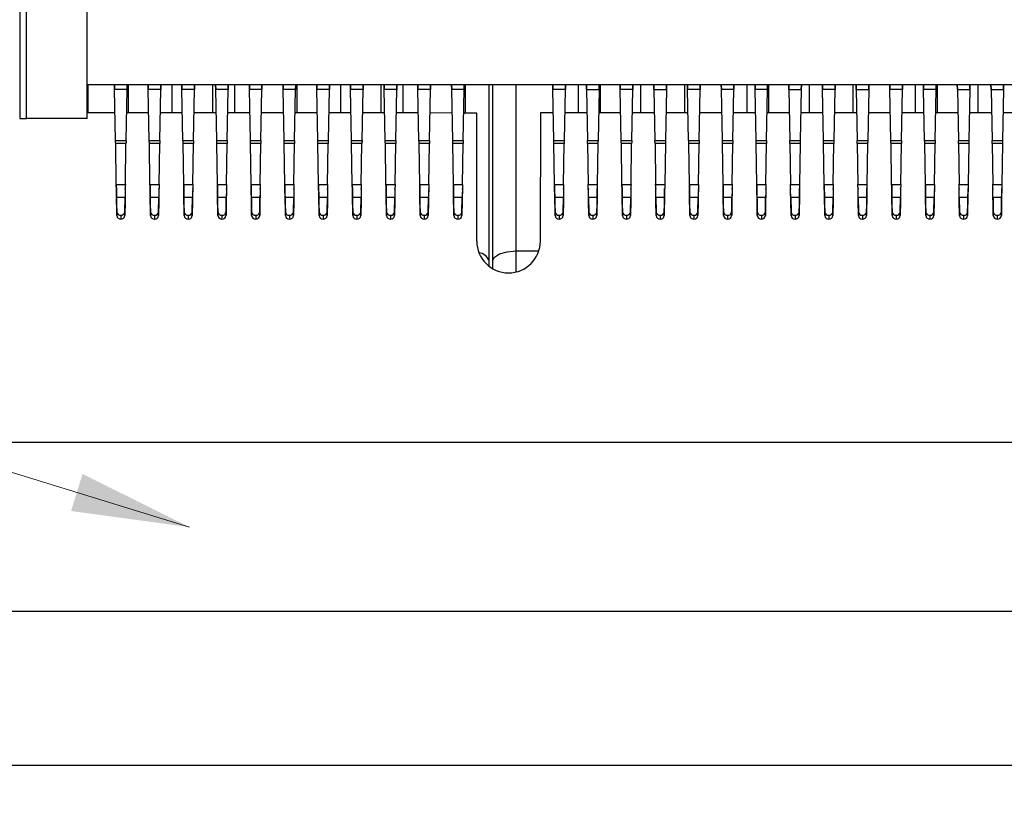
# Model space of a CAD drawing. Header units: millimetres. Extents: x 14 to 338, y 9 to 236.
# Tile 4 of 24: x 63 to 92, y 99 to 123. Entities that reach past the tile are written whole.
import ezdxf

# ---------------------------------------------------------------- set-up
doc = ezdxf.new("R2010")
doc.units = ezdxf.units.MM
doc.layers.add('DIM1', color=5, linetype='Continuous', lineweight=9)
doc.layers.add('PAD', color=86, linetype='Continuous', lineweight=0)
doc.styles.add('ROMANS', font='romans.shx', dxfattribs={"height": 3.5})
doc.styles.get("Standard").update_dxf_attribs({"font": 'arial.ttf'})
doc.dimstyles.new('ISO-25', dxfattribs={"dimtxt": 2.5, "dimasz": 3.5, "dimexe": 1.25, "dimexo": 0.625, "dimtad": 1, "dimtxsty": 'Standard', "dimcen": -2.5, "dimadec": 0, "dimazin": 0, "dimtfac": 1, "dimtmove": 0, "dimatfit": 3, "dimfxl": 1, "dimarcsym": 0})
doc.dimstyles.get("Standard").update_dxf_attribs({"dimtxt": 0.18, "dimasz": 0.18, "dimexe": 0.18, "dimexo": 0.0625, "dimgap": 0.09, "dimtad": 0, "dimtih": 1, "dimtoh": 1, "dimdec": 4, "dimzin": 0, "dimdsep": 46, "dimtxsty": 'Standard', "dimcen": 0.09, "dimadec": 0, "dimazin": 0, "dimtfac": 1, "dimtdec": 4, "dimtofl": 0, "dimtmove": 0, "dimatfit": 3, "dimfxl": 1, "dimtolj": 1, "dimtzin": 0, "dimarcsym": 0})

# ---------------------------------------------------------------- blocks, each defined once
blk = doc.blocks.new('*D23')
at = {"layer": 'Defpoints', "color": 0}
for p in [(53.531, 114.969), (161.531, 114.969), (161.531, 100.396)]:
    blk.add_point(p, dxfattribs=at)
at = {"layer": 'PAD', "color": 0, "lineweight": -2}
for p, q in [((53.531, 114.344), (53.531, 99.146)), ((161.531, 114.344), (161.531, 99.146)), ((57.031, 100.396), (158.031, 100.396))]:
    blk.add_line(p, q, dxfattribs=at)
at = {"layer": 'PAD', "color": 0}
for points in [[(57.031, 100.98), (57.031, 99.813), (53.531, 100.396)], [(158.031, 99.813), (158.031, 100.98), (161.531, 100.396)]]:
    blk.add_solid(points, dxfattribs=at)
at = {"layer": 'PAD', "color": 0, "insert": (107.531, 102.298), "char_height": 2.5, "attachment_point": 5}
blk.add_mtext('108', dxfattribs=at)

msp = doc.modelspace()

# ---------------------------------------------------------------- linework, layer by layer
at = {"color": 7, "linetype": 'Continuous', "lineweight": 25}
for p, q in [((63.155, 127.239), (63.155, 119.589)), ((63.355, 119.589), (63.355, 127.039)), ((65.155, 119.589), (65.155, 127.039)), ((150.155, 120.589), (65.155, 120.589)), ((65.967, 120.589), (65.969, 120.45)), ((65.969, 120.45), (65.967, 120.589)), ((66.341, 120.45), (65.969, 120.45)), ((65.999, 118.931), (65.969, 120.45)), ((66.311, 118.931), (66.341, 120.45)), ((66.341, 120.45), (66.342, 120.589)), ((66.342, 120.589), (66.341, 120.45)), ((66.967, 120.589), (66.969, 120.45)), ((66.969, 120.45), (66.967, 120.589)), ((67.341, 120.45), (66.969, 120.45)), ((66.999, 118.931), (66.969, 120.45)), ((67.311, 118.931), (67.341, 120.45)), ((67.341, 120.45), (67.342, 120.589)), ((67.342, 120.589), (67.341, 120.45)), ((67.967, 120.589), (67.969, 120.45)), ((67.969, 120.45), (67.967, 120.589)), ((68.341, 120.45), (67.969, 120.45)), ((67.999, 118.931), (67.969, 120.45)), ((68.311, 118.931), (68.341, 120.45)), ((68.341, 120.45), (68.342, 120.589)), ((68.342, 120.589), (68.341, 120.45)), ((68.967, 120.589), (68.969, 120.45)), ((68.969, 120.45), (68.967, 120.589)), ((69.341, 120.45), (68.969, 120.45)), ((68.999, 118.931), (68.969, 120.45)), ((69.311, 118.931), (69.341, 120.45)), ((69.341, 120.45), (69.342, 120.589)), ((69.342, 120.589), (69.341, 120.45)), ((69.532, 119.754), (69.532, 120.589)), ((69.967, 120.589), (69.969, 120.45)), ((69.969, 120.45), (69.967, 120.589)), ((70.341, 120.45), (69.969, 120.45)), ((69.999, 118.931), (69.969, 120.45)), ((70.311, 118.931), (70.341, 120.45)), ((70.341, 120.45), (70.342, 120.589)), ((70.342, 120.589), (70.341, 120.45)), ((70.967, 120.589), (70.969, 120.45)), ((70.969, 120.45), (70.967, 120.589)), ((71.341, 120.45), (70.969, 120.45)), ((70.999, 118.931), (70.969, 120.45)), ((71.311, 118.931), (71.341, 120.45)), ((71.341, 120.45), (71.342, 120.589)), ((71.342, 120.589), (71.341, 120.45)), ((71.967, 120.589), (71.969, 120.45)), ((71.969, 120.45), (71.967, 120.589)), ((72.341, 120.45), (71.969, 120.45)), ((71.999, 118.931), (71.969, 120.45)), ((72.311, 118.931), (72.341, 120.45)), ((72.341, 120.45), (72.342, 120.589)), ((72.342, 120.589), (72.341, 120.45)), ((72.967, 120.589), (72.969, 120.45)), ((72.969, 120.45), (72.967, 120.589)), ((73.341, 120.45), (72.969, 120.45)), ((72.999, 118.931), (72.969, 120.45)), ((73.311, 118.931), (73.341, 120.45)), ((73.341, 120.45), (73.342, 120.589)), ((73.342, 120.589), (73.341, 120.45)), ((73.967, 120.589), (73.969, 120.45)), ((73.969, 120.45), (73.967, 120.589)), ((74.341, 120.45), (73.969, 120.45)), ((73.999, 118.931), (73.969, 120.45)), ((74.311, 118.931), (74.341, 120.45)), ((74.341, 120.45), (74.342, 120.589)), ((74.342, 120.589), (74.341, 120.45)), ((74.532, 119.751), (74.532, 120.589)), ((74.967, 120.589), (74.969, 120.45)), ((74.969, 120.45), (74.967, 120.589)), ((75.341, 120.45), (74.969, 120.45)), ((74.999, 118.931), (74.969, 120.45)), ((75.311, 118.931), (75.341, 120.45)), ((75.341, 120.45), (75.342, 120.589)), ((75.342, 120.589), (75.341, 120.45)), ((75.967, 120.589), (75.969, 120.45)), ((75.969, 120.45), (75.967, 120.589)), ((76.341, 120.45), (75.969, 120.45)), ((75.999, 118.931), (75.969, 120.45)), ((76.311, 118.931), (76.341, 120.45)), ((76.341, 120.45), (76.342, 120.589)), ((76.342, 120.589), (76.341, 120.45)), ((78.967, 120.589), (78.969, 120.45)), ((78.969, 120.45), (78.967, 120.589)), ((79.341, 120.45), (78.969, 120.45)), ((78.999, 118.931), (78.969, 120.45)), ((79.311, 118.931), (79.341, 120.45)), ((79.341, 120.45), (79.342, 120.589)), ((79.342, 120.589), (79.341, 120.45)), ((79.732, 119.757), (79.732, 120.589)), ((79.967, 120.589), (79.969, 120.45)), ((79.969, 120.45), (79.967, 120.589)), ((79.969, 120.45), (80.341, 120.45)), ((79.969, 120.45), (79.999, 118.931)), ((80.341, 120.45), (80.311, 118.931)), ((80.341, 120.45), (80.342, 120.589)), ((80.342, 120.589), (80.341, 120.45)), ((80.967, 120.589), (80.969, 120.45)), ((80.969, 120.45), (80.967, 120.589)), ((81.341, 120.45), (80.969, 120.45)), ((80.999, 118.931), (80.969, 120.45)), ((81.311, 118.931), (81.341, 120.45)), ((81.341, 120.45), (81.342, 120.589)), ((81.342, 120.589), (81.341, 120.45)), ((81.967, 120.589), (81.969, 120.45)), ((81.969, 120.45), (81.967, 120.589)), ((81.969, 120.45), (82.341, 120.45)), ((81.969, 120.45), (81.999, 118.931)), ((82.341, 120.45), (82.311, 118.931)), ((82.341, 120.45), (82.342, 120.589)), ((82.342, 120.589), (82.341, 120.45)), ((82.967, 120.589), (82.969, 120.45)), ((82.969, 120.45), (82.967, 120.589)), ((83.341, 120.45), (82.969, 120.45)), ((82.999, 118.931), (82.969, 120.45)), ((83.311, 118.931), (83.341, 120.45)), ((83.341, 120.45), (83.342, 120.589)), ((83.342, 120.589), (83.341, 120.45)), ((83.967, 120.589), (83.969, 120.45)), ((83.969, 120.45), (83.967, 120.589)), ((84.341, 120.45), (83.969, 120.45)), ((83.999, 118.931), (83.969, 120.45)), ((84.311, 118.931), (84.341, 120.45)), ((84.341, 120.45), (84.342, 120.589)), ((84.342, 120.589), (84.341, 120.45)), ((84.732, 119.758), (84.732, 120.589)), ((84.967, 120.589), (84.969, 120.45)), ((84.969, 120.45), (84.967, 120.589)), ((85.341, 120.45), (84.969, 120.45)), ((84.999, 118.931), (84.969, 120.45)), ((85.311, 118.931), (85.341, 120.45)), ((85.341, 120.45), (85.342, 120.589)), ((85.342, 120.589), (85.341, 120.45)), ((85.967, 120.589), (85.969, 120.45)), ((85.969, 120.45), (85.967, 120.589)), ((85.969, 120.45), (86.341, 120.45)), ((85.969, 120.45), (85.999, 118.931)), ((86.341, 120.45), (86.311, 118.931)), ((86.341, 120.45), (86.342, 120.589)), ((86.342, 120.589), (86.341, 120.45)), ((86.967, 120.589), (86.969, 120.45)), ((86.969, 120.45), (86.967, 120.589)), ((87.341, 120.45), (86.969, 120.45)), ((86.999, 118.931), (86.969, 120.45)), ((87.311, 118.931), (87.341, 120.45)), ((87.341, 120.45), (87.342, 120.589)), ((87.342, 120.589), (87.341, 120.45)), ((87.967, 120.589), (87.969, 120.45)), ((87.969, 120.45), (87.967, 120.589)), ((87.969, 120.45), (88.341, 120.45)), ((87.969, 120.45), (87.999, 118.931)), ((88.341, 120.45), (88.311, 118.931)), ((88.341, 120.45), (88.342, 120.589)), ((88.342, 120.589), (88.341, 120.45)), ((88.967, 120.589), (88.969, 120.45)), ((88.969, 120.45), (88.967, 120.589)), ((89.341, 120.45), (88.969, 120.45)), ((88.999, 118.931), (88.969, 120.45)), ((89.311, 118.931), (89.341, 120.45)), ((89.341, 120.45), (89.342, 120.589)), ((89.342, 120.589), (89.341, 120.45)), ((89.732, 119.758), (89.732, 120.589)), ((89.967, 120.589), (89.969, 120.45)), ((89.969, 120.45), (89.967, 120.589)), ((90.341, 120.45), (89.969, 120.45)), ((89.999, 118.931), (89.969, 120.45)), ((90.311, 118.931), (90.341, 120.45)), ((90.341, 120.45), (90.342, 120.589)), ((90.342, 120.589), (90.341, 120.45)), ((90.967, 120.589), (90.969, 120.45)), ((90.969, 120.45), (90.967, 120.589)), ((90.969, 120.45), (91.341, 120.45)), ((90.969, 120.45), (90.999, 118.931)), ((91.341, 120.45), (91.311, 118.931)), ((91.341, 120.45), (91.342, 120.589)), ((91.342, 120.589), (91.341, 120.45)), ((91.967, 120.589), (91.969, 120.45)), ((91.969, 120.45), (91.967, 120.589)), ((91.969, 120.45), (92.341, 120.45)), ((91.969, 120.45), (91.999, 118.931)), ((92.341, 120.45), (92.311, 118.931)), ((92.341, 120.45), (92.342, 120.589)), ((92.342, 120.589), (92.341, 120.45)), ((65.983, 119.756), (65.155, 119.757)), ((66.983, 119.756), (66.327, 119.756)), ((67.983, 119.755), (67.327, 119.755)), ((68.983, 119.754), (68.327, 119.755)), ((69.983, 119.754), (69.327, 119.754)), ((70.983, 119.753), (70.327, 119.754)), ((71.983, 119.753), (71.327, 119.753)), ((72.983, 119.752), (72.327, 119.752)), ((73.983, 119.751), (73.327, 119.752)), ((74.983, 119.751), (74.327, 119.751)), ((75.983, 119.75), (75.327, 119.751)), ((78.606, 119.757), (78.599, 115.95)), ((78.983, 119.757), (78.606, 119.757)), ((79.983, 119.757), (79.327, 119.757)), ((80.983, 119.757), (80.327, 119.757)), ((81.983, 119.757), (81.327, 119.757)), ((82.983, 119.757), (82.327, 119.757)), ((83.983, 119.758), (83.327, 119.757)), ((84.983, 119.758), (84.327, 119.758)), ((85.983, 119.758), (85.327, 119.758)), ((86.983, 119.758), (86.327, 119.758)), ((87.983, 119.758), (87.327, 119.758)), ((88.983, 119.758), (88.327, 119.758)), ((89.983, 119.758), (89.327, 119.758)), ((90.983, 119.758), (90.327, 119.758)), ((91.983, 119.759), (91.327, 119.759)), ((92.983, 119.759), (92.327, 119.759)), ((63.155, 119.589), (63.355, 119.589)), ((65.155, 119.589), (63.355, 119.589)), ((76.712, 119.75), (76.327, 119.75)), ((76.712, 115.95), (76.712, 119.75)), ((65.999, 118.931), (66.311, 118.931)), ((66.999, 118.931), (67.311, 118.931)), ((67.999, 118.931), (68.311, 118.931)), ((68.999, 118.931), (69.311, 118.931)), ((69.999, 118.931), (70.311, 118.931)), ((70.999, 118.931), (71.311, 118.931)), ((71.999, 118.931), (72.311, 118.931)), ((72.999, 118.931), (73.311, 118.931)), ((73.999, 118.931), (74.311, 118.931)), ((74.999, 118.931), (75.311, 118.931)), ((75.999, 118.931), (76.311, 118.931)), ((78.999, 118.931), (79.311, 118.931)), ((79.999, 118.931), (80.311, 118.931)), ((80.999, 118.931), (81.311, 118.931)), ((81.999, 118.931), (82.311, 118.931)), ((82.999, 118.931), (83.311, 118.931)), ((83.999, 118.931), (84.311, 118.931)), ((84.999, 118.931), (85.311, 118.931)), ((85.999, 118.931), (86.311, 118.931)), ((86.999, 118.931), (87.311, 118.931)), ((87.999, 118.931), (88.311, 118.931)), ((88.999, 118.931), (89.311, 118.931)), ((89.999, 118.931), (90.311, 118.931)), ((90.999, 118.931), (91.311, 118.931)), ((91.999, 118.931), (92.311, 118.931)), ((66.308, 118.846), (66.002, 118.846)), ((66.02, 117.628), (66.002, 118.846)), ((66.289, 117.628), (66.308, 118.846)), ((67.308, 118.846), (67.002, 118.846)), ((67.02, 117.628), (67.002, 118.846)), ((67.289, 117.628), (67.308, 118.846)), ((68.308, 118.846), (68.002, 118.846)), ((68.02, 117.628), (68.002, 118.846)), ((68.289, 117.628), (68.308, 118.846)), ((69.308, 118.846), (69.002, 118.846)), ((69.02, 117.628), (69.002, 118.846)), ((69.289, 117.628), (69.308, 118.846)), ((70.308, 118.846), (70.002, 118.846)), ((70.02, 117.628), (70.002, 118.846)), ((70.289, 117.628), (70.308, 118.846)), ((71.308, 118.846), (71.002, 118.846)), ((71.02, 117.628), (71.002, 118.846)), ((71.289, 117.628), (71.308, 118.846)), ((72.308, 118.846), (72.002, 118.846)), ((72.02, 117.628), (72.002, 118.846)), ((72.289, 117.628), (72.308, 118.846)), ((73.308, 118.846), (73.002, 118.846)), ((73.02, 117.628), (73.002, 118.846)), ((73.289, 117.628), (73.308, 118.846)), ((74.308, 118.846), (74.002, 118.846)), ((74.02, 117.628), (74.002, 118.846)), ((74.289, 117.628), (74.308, 118.846)), ((75.308, 118.846), (75.002, 118.846)), ((75.02, 117.628), (75.002, 118.846)), ((75.289, 117.628), (75.308, 118.846)), ((76.308, 118.846), (76.002, 118.846)), ((76.02, 117.628), (76.002, 118.846)), ((76.289, 117.628), (76.308, 118.846)), ((79.308, 118.846), (79.002, 118.846)), ((79.02, 117.628), (79.002, 118.846)), ((79.289, 117.628), (79.308, 118.846)), ((80.308, 118.846), (80.002, 118.846)), ((80.002, 118.846), (80.02, 117.628)), ((80.308, 118.846), (80.289, 117.628)), ((81.308, 118.846), (81.002, 118.846)), ((81.02, 117.628), (81.002, 118.846)), ((81.289, 117.628), (81.308, 118.846)), ((82.308, 118.846), (82.002, 118.846)), ((82.002, 118.846), (82.02, 117.628)), ((82.308, 118.846), (82.289, 117.628)), ((83.308, 118.846), (83.002, 118.846)), ((83.02, 117.628), (83.002, 118.846)), ((83.289, 117.628), (83.308, 118.846)), ((84.308, 118.846), (84.002, 118.846)), ((84.02, 117.628), (84.002, 118.846)), ((84.289, 117.628), (84.308, 118.846)), ((85.308, 118.846), (85.002, 118.846)), ((85.02, 117.628), (85.002, 118.846)), ((85.289, 117.628), (85.308, 118.846)), ((86.308, 118.846), (86.002, 118.846)), ((86.002, 118.846), (86.02, 117.628)), ((86.308, 118.846), (86.289, 117.628)), ((87.308, 118.846), (87.002, 118.846)), ((87.02, 117.628), (87.002, 118.846)), ((87.289, 117.628), (87.308, 118.846)), ((88.308, 118.846), (88.002, 118.846)), ((88.002, 118.846), (88.02, 117.628)), ((88.308, 118.846), (88.289, 117.628)), ((89.308, 118.846), (89.002, 118.846)), ((89.02, 117.628), (89.002, 118.846)), ((89.289, 117.628), (89.308, 118.846)), ((90.308, 118.846), (90.002, 118.846)), ((90.02, 117.628), (90.002, 118.846)), ((90.289, 117.628), (90.308, 118.846)), ((91.308, 118.846), (91.002, 118.846)), ((91.002, 118.846), (91.02, 117.628)), ((91.308, 118.846), (91.289, 117.628)), ((92.308, 118.846), (92.002, 118.846)), ((92.002, 118.846), (92.02, 117.628)), ((92.308, 118.846), (92.289, 117.628)), ((66.02, 117.628), (66.289, 117.628)), ((66.023, 117.51), (66.023, 117.491)), ((66.287, 117.491), (66.287, 117.51)), ((67.02, 117.628), (67.289, 117.628)), ((67.023, 117.51), (67.023, 117.491)), ((67.287, 117.491), (67.287, 117.51)), ((68.02, 117.628), (68.289, 117.628)), ((68.023, 117.51), (68.023, 117.491)), ((68.287, 117.491), (68.287, 117.51)), ((69.02, 117.628), (69.289, 117.628)), ((69.023, 117.51), (69.023, 117.491)), ((69.287, 117.491), (69.287, 117.51)), ((70.02, 117.628), (70.289, 117.628)), ((70.023, 117.51), (70.023, 117.491)), ((70.287, 117.491), (70.287, 117.51)), ((71.02, 117.628), (71.289, 117.628)), ((71.023, 117.51), (71.023, 117.491)), ((71.287, 117.491), (71.287, 117.51)), ((72.02, 117.628), (72.289, 117.628)), ((72.023, 117.51), (72.023, 117.491)), ((72.287, 117.491), (72.287, 117.51)), ((73.02, 117.628), (73.289, 117.628)), ((73.023, 117.51), (73.023, 117.491)), ((73.287, 117.491), (73.287, 117.51)), ((74.02, 117.628), (74.289, 117.628)), ((74.023, 117.51), (74.023, 117.491)), ((74.287, 117.491), (74.287, 117.51)), ((75.02, 117.628), (75.289, 117.628)), ((75.023, 117.51), (75.023, 117.491)), ((75.287, 117.491), (75.287, 117.51)), ((76.02, 117.628), (76.289, 117.628)), ((76.023, 117.51), (76.023, 117.491)), ((76.287, 117.491), (76.287, 117.51)), ((79.02, 117.628), (79.289, 117.628)), ((79.023, 117.51), (79.023, 117.491)), ((79.287, 117.491), (79.287, 117.51)), ((80.02, 117.628), (80.289, 117.628)), ((80.023, 117.51), (80.023, 117.491)), ((80.287, 117.491), (80.287, 117.51)), ((81.02, 117.628), (81.289, 117.628)), ((81.023, 117.51), (81.023, 117.491)), ((81.287, 117.491), (81.287, 117.51)), ((82.02, 117.628), (82.289, 117.628)), ((82.023, 117.51), (82.023, 117.491)), ((82.287, 117.491), (82.287, 117.51)), ((83.02, 117.628), (83.289, 117.628)), ((83.023, 117.51), (83.023, 117.491)), ((83.287, 117.491), (83.287, 117.51)), ((84.02, 117.628), (84.289, 117.628)), ((84.023, 117.51), (84.023, 117.491)), ((84.287, 117.491), (84.287, 117.51)), ((85.02, 117.628), (85.289, 117.628)), ((85.023, 117.51), (85.023, 117.491)), ((85.287, 117.491), (85.287, 117.51)), ((86.02, 117.628), (86.289, 117.628)), ((86.023, 117.51), (86.023, 117.491)), ((86.287, 117.491), (86.287, 117.51)), ((87.02, 117.628), (87.289, 117.628)), ((87.023, 117.51), (87.023, 117.491)), ((87.287, 117.491), (87.287, 117.51)), ((88.02, 117.628), (88.289, 117.628)), ((88.023, 117.51), (88.023, 117.491)), ((88.287, 117.491), (88.287, 117.51)), ((89.02, 117.628), (89.289, 117.628)), ((89.023, 117.51), (89.023, 117.491)), ((89.287, 117.491), (89.287, 117.51)), ((90.02, 117.628), (90.289, 117.628)), ((90.023, 117.51), (90.023, 117.491)), ((90.287, 117.491), (90.287, 117.51)), ((91.02, 117.628), (91.289, 117.628)), ((91.023, 117.51), (91.023, 117.491)), ((91.287, 117.491), (91.287, 117.51)), ((92.02, 117.628), (92.289, 117.628)), ((92.023, 117.51), (92.023, 117.491)), ((92.287, 117.491), (92.287, 117.51)), ((66.035, 116.819), (66.027, 117.248)), ((66.282, 117.248), (66.027, 117.248)), ((66.027, 117.135), (66.027, 117.248)), ((66.027, 117.135), (66.035, 116.705)), ((66.275, 116.819), (66.282, 117.248)), ((66.282, 117.135), (66.275, 116.705)), ((66.282, 117.248), (66.282, 117.135)), ((67.035, 116.819), (67.027, 117.248)), ((67.282, 117.248), (67.027, 117.248)), ((67.027, 117.135), (67.027, 117.248)), ((67.027, 117.135), (67.035, 116.705)), ((67.275, 116.819), (67.282, 117.248)), ((67.282, 117.135), (67.275, 116.705)), ((67.282, 117.248), (67.282, 117.135)), ((68.035, 116.819), (68.027, 117.248)), ((68.282, 117.248), (68.027, 117.248)), ((68.027, 117.135), (68.027, 117.248)), ((68.027, 117.135), (68.035, 116.705)), ((68.275, 116.819), (68.282, 117.248)), ((68.282, 117.135), (68.275, 116.705)), ((68.282, 117.248), (68.282, 117.135)), ((69.035, 116.819), (69.027, 117.248)), ((69.282, 117.248), (69.027, 117.248)), ((69.027, 117.135), (69.027, 117.248)), ((69.027, 117.135), (69.035, 116.705)), ((69.275, 116.819), (69.282, 117.248)), ((69.282, 117.135), (69.275, 116.705)), ((69.282, 117.248), (69.282, 117.135)), ((70.035, 116.819), (70.027, 117.248)), ((70.282, 117.248), (70.027, 117.248)), ((70.027, 117.135), (70.027, 117.248)), ((70.027, 117.135), (70.035, 116.705)), ((70.275, 116.819), (70.282, 117.248)), ((70.282, 117.135), (70.275, 116.705)), ((70.282, 117.248), (70.282, 117.135)), ((71.035, 116.819), (71.027, 117.248)), ((71.282, 117.248), (71.027, 117.248)), ((71.027, 117.135), (71.027, 117.248)), ((71.027, 117.135), (71.035, 116.705)), ((71.275, 116.819), (71.282, 117.248)), ((71.282, 117.135), (71.275, 116.705)), ((71.282, 117.248), (71.282, 117.135)), ((72.035, 116.819), (72.027, 117.248)), ((72.282, 117.248), (72.027, 117.248)), ((72.027, 117.135), (72.027, 117.248)), ((72.027, 117.135), (72.035, 116.705)), ((72.275, 116.819), (72.282, 117.248)), ((72.282, 117.135), (72.275, 116.705)), ((72.282, 117.248), (72.282, 117.135)), ((73.035, 116.819), (73.027, 117.248)), ((73.282, 117.248), (73.027, 117.248)), ((73.027, 117.135), (73.027, 117.248)), ((73.027, 117.135), (73.035, 116.705)), ((73.275, 116.819), (73.282, 117.248)), ((73.282, 117.135), (73.275, 116.705)), ((73.282, 117.248), (73.282, 117.135)), ((74.035, 116.819), (74.027, 117.248)), ((74.282, 117.248), (74.027, 117.248)), ((74.027, 117.135), (74.027, 117.248)), ((74.027, 117.135), (74.035, 116.705)), ((74.275, 116.819), (74.282, 117.248)), ((74.282, 117.135), (74.275, 116.705)), ((74.282, 117.248), (74.282, 117.135)), ((75.035, 116.819), (75.027, 117.248)), ((75.282, 117.248), (75.027, 117.248)), ((75.027, 117.135), (75.027, 117.248)), ((75.027, 117.135), (75.035, 116.705)), ((75.275, 116.819), (75.282, 117.248)), ((75.282, 117.135), (75.275, 116.705)), ((75.282, 117.248), (75.282, 117.135)), ((76.035, 116.819), (76.027, 117.248)), ((76.282, 117.248), (76.027, 117.248)), ((76.027, 117.135), (76.027, 117.248)), ((76.027, 117.135), (76.035, 116.705)), ((76.275, 116.819), (76.282, 117.248)), ((76.282, 117.135), (76.275, 116.705)), ((76.282, 117.248), (76.282, 117.135)), ((79.035, 116.819), (79.027, 117.248)), ((79.282, 117.248), (79.027, 117.248)), ((79.027, 117.135), (79.027, 117.248)), ((79.027, 117.135), (79.035, 116.705)), ((79.275, 116.819), (79.282, 117.248)), ((79.282, 117.135), (79.275, 116.705)), ((79.282, 117.248), (79.282, 117.135)), ((80.027, 117.248), (80.035, 116.819)), ((80.282, 117.248), (80.027, 117.248)), ((80.027, 117.135), (80.027, 117.248)), ((80.035, 116.705), (80.027, 117.135)), ((80.282, 117.248), (80.275, 116.819)), ((80.275, 116.705), (80.282, 117.135)), ((80.282, 117.248), (80.282, 117.135)), ((81.035, 116.819), (81.027, 117.248)), ((81.282, 117.248), (81.027, 117.248)), ((81.027, 117.135), (81.027, 117.248)), ((81.027, 117.135), (81.035, 116.705)), ((81.275, 116.819), (81.282, 117.248)), ((81.282, 117.135), (81.275, 116.705)), ((81.282, 117.248), (81.282, 117.135)), ((82.027, 117.248), (82.035, 116.819)), ((82.282, 117.248), (82.027, 117.248)), ((82.027, 117.135), (82.027, 117.248)), ((82.035, 116.705), (82.027, 117.135)), ((82.282, 117.248), (82.275, 116.819)), ((82.275, 116.705), (82.282, 117.135)), ((82.282, 117.248), (82.282, 117.135)), ((83.035, 116.819), (83.027, 117.248)), ((83.282, 117.248), (83.027, 117.248)), ((83.027, 117.135), (83.027, 117.248)), ((83.027, 117.135), (83.035, 116.705)), ((83.275, 116.819), (83.282, 117.248)), ((83.282, 117.135), (83.275, 116.705)), ((83.282, 117.248), (83.282, 117.135)), ((84.035, 116.819), (84.027, 117.248)), ((84.282, 117.248), (84.027, 117.248)), ((84.027, 117.135), (84.027, 117.248)), ((84.027, 117.135), (84.035, 116.705)), ((84.275, 116.819), (84.282, 117.248)), ((84.282, 117.135), (84.275, 116.705)), ((84.282, 117.248), (84.282, 117.135)), ((85.035, 116.819), (85.027, 117.248)), ((85.282, 117.248), (85.027, 117.248)), ((85.027, 117.135), (85.027, 117.248)), ((85.027, 117.135), (85.035, 116.705)), ((85.275, 116.819), (85.282, 117.248)), ((85.282, 117.135), (85.275, 116.705)), ((85.282, 117.248), (85.282, 117.135)), ((86.027, 117.248), (86.035, 116.819)), ((86.282, 117.248), (86.027, 117.248)), ((86.027, 117.135), (86.027, 117.248)), ((86.035, 116.705), (86.027, 117.135)), ((86.282, 117.248), (86.275, 116.819)), ((86.275, 116.705), (86.282, 117.135)), ((86.282, 117.248), (86.282, 117.135)), ((87.035, 116.819), (87.027, 117.248)), ((87.282, 117.248), (87.027, 117.248)), ((87.027, 117.135), (87.027, 117.248)), ((87.027, 117.135), (87.035, 116.705)), ((87.275, 116.819), (87.282, 117.248)), ((87.282, 117.135), (87.275, 116.705)), ((87.282, 117.248), (87.282, 117.135)), ((88.027, 117.248), (88.035, 116.819)), ((88.282, 117.248), (88.027, 117.248)), ((88.027, 117.135), (88.027, 117.248)), ((88.035, 116.705), (88.027, 117.135)), ((88.282, 117.248), (88.275, 116.819)), ((88.275, 116.705), (88.282, 117.135)), ((88.282, 117.248), (88.282, 117.135)), ((89.035, 116.819), (89.027, 117.248)), ((89.282, 117.248), (89.027, 117.248)), ((89.027, 117.135), (89.027, 117.248)), ((89.027, 117.135), (89.035, 116.705)), ((89.275, 116.819), (89.282, 117.248)), ((89.282, 117.135), (89.275, 116.705)), ((89.282, 117.248), (89.282, 117.135)), ((90.035, 116.819), (90.027, 117.248)), ((90.282, 117.248), (90.027, 117.248)), ((90.027, 117.135), (90.027, 117.248)), ((90.027, 117.135), (90.035, 116.705)), ((90.275, 116.819), (90.282, 117.248)), ((90.282, 117.135), (90.275, 116.705)), ((90.282, 117.248), (90.282, 117.135)), ((91.027, 117.248), (91.035, 116.819)), ((91.282, 117.248), (91.027, 117.248)), ((91.027, 117.135), (91.027, 117.248)), ((91.035, 116.705), (91.027, 117.135)), ((91.282, 117.248), (91.275, 116.819)), ((91.275, 116.705), (91.282, 117.135)), ((91.282, 117.248), (91.282, 117.135)), ((92.027, 117.248), (92.035, 116.819)), ((92.282, 117.248), (92.027, 117.248)), ((92.027, 117.135), (92.027, 117.248)), ((92.035, 116.705), (92.027, 117.135)), ((92.282, 117.248), (92.275, 116.819)), ((92.275, 116.705), (92.282, 117.135)), ((92.282, 117.248), (92.282, 117.135)), ((66.035, 116.705), (66.035, 116.819)), ((66.155, 116.713), (66.155, 116.6)), ((66.275, 116.705), (66.275, 116.819)), ((67.035, 116.705), (67.035, 116.819)), ((67.155, 116.713), (67.155, 116.6)), ((67.275, 116.705), (67.275, 116.819)), ((68.035, 116.705), (68.035, 116.819)), ((68.155, 116.713), (68.155, 116.6)), ((68.275, 116.705), (68.275, 116.819)), ((69.035, 116.705), (69.035, 116.819)), ((69.155, 116.713), (69.155, 116.6)), ((69.275, 116.705), (69.275, 116.819)), ((70.035, 116.705), (70.035, 116.819)), ((70.155, 116.713), (70.155, 116.6)), ((70.275, 116.705), (70.275, 116.819)), ((71.035, 116.705), (71.035, 116.819)), ((71.155, 116.713), (71.155, 116.6)), ((71.275, 116.705), (71.275, 116.819)), ((72.035, 116.705), (72.035, 116.819)), ((72.155, 116.713), (72.155, 116.6)), ((72.275, 116.705), (72.275, 116.819)), ((73.035, 116.705), (73.035, 116.819)), ((73.155, 116.713), (73.155, 116.6)), ((73.275, 116.705), (73.275, 116.819)), ((74.035, 116.705), (74.035, 116.819)), ((74.155, 116.713), (74.155, 116.6)), ((74.275, 116.705), (74.275, 116.819)), ((75.035, 116.705), (75.035, 116.819)), ((75.155, 116.713), (75.155, 116.6)), ((75.275, 116.705), (75.275, 116.819)), ((76.035, 116.705), (76.035, 116.819)), ((76.155, 116.713), (76.155, 116.6)), ((76.275, 116.705), (76.275, 116.819)), ((79.035, 116.705), (79.035, 116.819)), ((79.155, 116.713), (79.155, 116.6)), ((79.275, 116.705), (79.275, 116.819)), ((80.035, 116.819), (80.035, 116.705)), ((80.155, 116.713), (80.155, 116.6)), ((80.275, 116.819), (80.275, 116.705)), ((81.035, 116.705), (81.035, 116.819)), ((81.155, 116.713), (81.155, 116.6)), ((81.275, 116.705), (81.275, 116.819)), ((82.035, 116.819), (82.035, 116.705)), ((82.155, 116.713), (82.155, 116.6)), ((82.275, 116.819), (82.275, 116.705)), ((83.035, 116.705), (83.035, 116.819)), ((83.155, 116.713), (83.155, 116.6)), ((83.275, 116.705), (83.275, 116.819)), ((84.035, 116.705), (84.035, 116.819)), ((84.155, 116.713), (84.155, 116.6)), ((84.275, 116.705), (84.275, 116.819)), ((85.035, 116.705), (85.035, 116.819)), ((85.155, 116.713), (85.155, 116.6)), ((85.275, 116.705), (85.275, 116.819)), ((86.035, 116.819), (86.035, 116.705)), ((86.155, 116.713), (86.155, 116.6)), ((86.275, 116.819), (86.275, 116.705)), ((87.035, 116.705), (87.035, 116.819)), ((87.155, 116.713), (87.155, 116.6)), ((87.275, 116.705), (87.275, 116.819)), ((88.035, 116.819), (88.035, 116.705)), ((88.155, 116.713), (88.155, 116.6)), ((88.275, 116.819), (88.275, 116.705)), ((89.035, 116.705), (89.035, 116.819)), ((89.155, 116.713), (89.155, 116.6)), ((89.275, 116.705), (89.275, 116.819)), ((90.035, 116.705), (90.035, 116.819)), ((90.155, 116.713), (90.155, 116.6)), ((90.275, 116.705), (90.275, 116.819)), ((91.035, 116.819), (91.035, 116.705)), ((91.155, 116.713), (91.155, 116.6)), ((91.275, 116.819), (91.275, 116.705)), ((92.035, 116.819), (92.035, 116.705)), ((92.155, 116.713), (92.155, 116.6)), ((92.275, 116.819), (92.275, 116.705)), ((89.679, 109.969), (61.679, 109.969)), ((101.359, 109.969), (73.359, 109.969)), ((56.524, 104.969), (158.531, 104.962)), ((61.679, 104.969), (89.679, 104.969)), ((73.359, 104.969), (101.359, 104.969))]:
    msp.add_line(p, q, dxfattribs=at)
at = {"color": 8, "linetype": 'Continuous', "lineweight": 25}
for p, q in [((65.182, 119.757), (65.182, 120.589)), ((66.382, 119.756), (66.382, 120.589)), ((67.682, 119.755), (67.682, 120.589)), ((68.882, 119.754), (68.882, 120.589)), ((71.382, 119.753), (71.382, 120.589)), ((72.682, 119.752), (72.682, 120.589)), ((73.882, 119.751), (73.882, 120.589)), ((76.382, 119.75), (76.382, 120.589)), ((80.382, 119.757), (80.382, 120.589)), ((81.582, 119.757), (81.582, 120.589)), ((82.882, 119.757), (82.882, 120.589)), ((85.382, 119.758), (85.382, 120.589)), ((86.582, 119.758), (86.582, 120.589)), ((87.882, 119.758), (87.882, 120.589)), ((90.382, 119.758), (90.382, 120.589)), ((91.582, 119.759), (91.582, 120.589))]:
    msp.add_line(p, q, dxfattribs=at)
at = {"color": 7, "linetype": 'Continuous', "lineweight": 25}
for centre, radius, start, end in [((66.149, 116.828), 0.114, 184.4403, 273.0399), ((66.149, 116.714), 0.114, 184.4403, 273.0399), ((66.161, 116.828), 0.114, 266.9601, 355.5597), ((66.161, 116.714), 0.114, 266.9601, 355.5597), ((67.149, 116.828), 0.114, 184.4403, 273.0399), ((67.149, 116.714), 0.114, 184.4403, 273.0399), ((67.161, 116.828), 0.114, 266.9601, 355.5597), ((67.161, 116.714), 0.114, 266.9601, 355.5597), ((68.149, 116.828), 0.114, 184.4403, 273.0399), ((68.149, 116.714), 0.114, 184.4403, 273.0399), ((68.161, 116.828), 0.114, 266.9601, 355.5597), ((68.161, 116.714), 0.114, 266.9601, 355.5597), ((69.149, 116.828), 0.114, 184.4403, 273.0399), ((69.149, 116.714), 0.114, 184.4403, 273.0399), ((69.161, 116.828), 0.114, 266.9601, 355.5597), ((69.161, 116.714), 0.114, 266.9601, 355.5597), ((70.149, 116.828), 0.114, 184.4403, 273.0399), ((70.149, 116.714), 0.114, 184.4403, 273.0399), ((70.161, 116.828), 0.114, 266.9601, 355.5597), ((70.161, 116.714), 0.114, 266.9601, 355.5597), ((71.149, 116.828), 0.114, 184.4403, 273.0399), ((71.149, 116.714), 0.114, 184.4403, 273.0399), ((71.161, 116.828), 0.114, 266.9601, 355.5597), ((71.161, 116.714), 0.114, 266.9601, 355.5597), ((72.149, 116.828), 0.114, 184.4403, 273.0399), ((72.149, 116.714), 0.114, 184.4403, 273.0399), ((72.161, 116.828), 0.114, 266.9601, 355.5597), ((72.161, 116.714), 0.114, 266.9601, 355.5597), ((73.149, 116.828), 0.114, 184.4403, 273.0399), ((73.149, 116.714), 0.114, 184.4403, 273.0399), ((73.161, 116.828), 0.114, 266.9601, 355.5597), ((73.161, 116.714), 0.114, 266.9601, 355.5597), ((74.149, 116.828), 0.114, 184.4403, 273.0399), ((74.149, 116.714), 0.114, 184.4403, 273.0399), ((74.161, 116.828), 0.114, 266.9601, 355.5597), ((74.161, 116.714), 0.114, 266.9601, 355.5597), ((75.149, 116.828), 0.114, 184.4403, 273.0399), ((75.149, 116.714), 0.114, 184.4403, 273.0399), ((75.161, 116.828), 0.114, 266.9601, 355.5597), ((75.161, 116.714), 0.114, 266.9601, 355.5597), ((76.149, 116.828), 0.114, 184.4403, 273.0399), ((76.149, 116.714), 0.114, 184.4403, 273.0399), ((76.161, 116.828), 0.114, 266.9601, 355.5597), ((76.161, 116.714), 0.114, 266.9601, 355.5597), ((79.149, 116.828), 0.114, 184.4403, 273.0399), ((79.149, 116.714), 0.114, 184.4403, 273.0399), ((79.161, 116.828), 0.114, 266.9601, 355.5597), ((79.161, 116.714), 0.114, 266.9601, 355.5597), ((80.149, 116.828), 0.114, 184.4403, 273.0399), ((80.149, 116.714), 0.114, 184.4403, 273.0399), ((80.161, 116.828), 0.114, 266.9601, 355.5597), ((80.161, 116.714), 0.114, 266.9601, 355.5597), ((81.149, 116.828), 0.114, 184.4403, 273.0399), ((81.149, 116.714), 0.114, 184.4403, 273.0399), ((81.161, 116.828), 0.114, 266.9601, 355.5597), ((81.161, 116.714), 0.114, 266.9601, 355.5597), ((82.149, 116.828), 0.114, 184.4403, 273.0399), ((82.149, 116.714), 0.114, 184.4403, 273.0399), ((82.161, 116.828), 0.114, 266.9601, 355.5597), ((82.161, 116.714), 0.114, 266.9601, 355.5597), ((83.149, 116.828), 0.114, 184.4403, 273.0399), ((83.149, 116.714), 0.114, 184.4403, 273.0399), ((83.161, 116.828), 0.114, 266.9601, 355.5597), ((83.161, 116.714), 0.114, 266.9601, 355.5597), ((84.149, 116.828), 0.114, 184.4403, 273.0399), ((84.149, 116.714), 0.114, 184.4403, 273.0399), ((84.161, 116.828), 0.114, 266.9601, 355.5597), ((84.161, 116.714), 0.114, 266.9601, 355.5597), ((85.149, 116.828), 0.114, 184.4403, 273.0399), ((85.149, 116.714), 0.114, 184.4403, 273.0399), ((85.161, 116.828), 0.114, 266.9601, 355.5597), ((85.161, 116.714), 0.114, 266.9601, 355.5597), ((86.149, 116.828), 0.114, 184.4403, 273.0399), ((86.149, 116.714), 0.114, 184.4403, 273.0399), ((86.161, 116.828), 0.114, 266.9601, 355.5597), ((86.161, 116.714), 0.114, 266.9601, 355.5597), ((87.149, 116.828), 0.114, 184.4403, 273.0399), ((87.149, 116.714), 0.114, 184.4403, 273.0399), ((87.161, 116.828), 0.114, 266.9601, 355.5597), ((87.161, 116.714), 0.114, 266.9601, 355.5597), ((88.149, 116.828), 0.114, 184.4403, 273.0399), ((88.149, 116.714), 0.114, 184.4403, 273.0399), ((88.161, 116.828), 0.114, 266.9601, 355.5597), ((88.161, 116.714), 0.114, 266.9601, 355.5597), ((89.149, 116.828), 0.114, 184.4403, 273.0399), ((89.149, 116.714), 0.114, 184.4403, 273.0399), ((89.161, 116.828), 0.114, 266.9601, 355.5597), ((89.161, 116.714), 0.114, 266.9601, 355.5597), ((90.149, 116.828), 0.114, 184.4403, 273.0399), ((90.149, 116.714), 0.114, 184.4403, 273.0399), ((90.161, 116.828), 0.114, 266.9601, 355.5597), ((90.161, 116.714), 0.114, 266.9601, 355.5597), ((91.149, 116.828), 0.114, 184.4403, 273.0399), ((91.149, 116.714), 0.114, 184.4403, 273.0399), ((91.161, 116.828), 0.114, 266.9601, 355.5597), ((91.161, 116.714), 0.114, 266.9601, 355.5597), ((92.149, 116.828), 0.114, 184.4403, 273.0399), ((92.149, 116.714), 0.114, 184.4403, 273.0399), ((92.161, 116.828), 0.114, 266.9601, 355.5597), ((92.161, 116.714), 0.114, 266.9601, 355.5597), ((77.656, 115.95), 0.944, 180.0315, 359.9685)]:
    msp.add_arc(centre, radius, start, end, dxfattribs=at)
for points in [[(66.002, 118.846), (66.001, 118.862), (66, 118.892), (65.999, 118.918), (65.999, 118.931)], [(66.311, 118.931), (66.31, 118.918), (66.309, 118.892), (66.309, 118.862), (66.308, 118.846)], [(67.002, 118.846), (67.001, 118.862), (67, 118.892), (66.999, 118.918), (66.999, 118.931)], [(67.311, 118.931), (67.31, 118.918), (67.309, 118.892), (67.309, 118.862), (67.308, 118.846)], [(68.002, 118.846), (68.001, 118.862), (68, 118.892), (67.999, 118.918), (67.999, 118.931)], [(68.311, 118.931), (68.31, 118.918), (68.309, 118.892), (68.309, 118.862), (68.308, 118.846)], [(69.002, 118.846), (69.001, 118.862), (69, 118.892), (68.999, 118.918), (68.999, 118.931)], [(69.311, 118.931), (69.31, 118.918), (69.309, 118.892), (69.309, 118.862), (69.308, 118.846)], [(70.002, 118.846), (70.001, 118.862), (70, 118.892), (69.999, 118.918), (69.999, 118.931)], [(70.311, 118.931), (70.31, 118.918), (70.309, 118.892), (70.309, 118.862), (70.308, 118.846)], [(71.002, 118.846), (71.001, 118.862), (71, 118.892), (70.999, 118.918), (70.999, 118.931)], [(71.311, 118.931), (71.31, 118.918), (71.309, 118.892), (71.309, 118.862), (71.308, 118.846)], [(72.002, 118.846), (72.001, 118.862), (72, 118.892), (71.999, 118.918), (71.999, 118.931)], [(72.311, 118.931), (72.31, 118.918), (72.309, 118.892), (72.309, 118.862), (72.308, 118.846)], [(73.002, 118.846), (73.001, 118.862), (73, 118.892), (72.999, 118.918), (72.999, 118.931)], [(73.311, 118.931), (73.31, 118.918), (73.309, 118.892), (73.309, 118.862), (73.308, 118.846)], [(74.002, 118.846), (74.001, 118.862), (74, 118.892), (73.999, 118.918), (73.999, 118.931)], [(74.311, 118.931), (74.31, 118.918), (74.309, 118.892), (74.309, 118.862), (74.308, 118.846)], [(75.002, 118.846), (75.001, 118.862), (75, 118.892), (74.999, 118.918), (74.999, 118.931)], [(75.311, 118.931), (75.31, 118.918), (75.309, 118.892), (75.309, 118.862), (75.308, 118.846)], [(76.002, 118.846), (76.001, 118.862), (76, 118.892), (75.999, 118.918), (75.999, 118.931)], [(76.311, 118.931), (76.31, 118.918), (76.309, 118.892), (76.309, 118.862), (76.308, 118.846)], [(79.002, 118.846), (79.001, 118.862), (79, 118.892), (78.999, 118.918), (78.999, 118.931)], [(79.311, 118.931), (79.31, 118.918), (79.309, 118.892), (79.309, 118.862), (79.308, 118.846)], [(80.002, 118.846), (80.001, 118.862), (80, 118.892), (79.999, 118.918), (79.999, 118.931)], [(80.311, 118.931), (80.31, 118.918), (80.309, 118.892), (80.309, 118.862), (80.308, 118.846)], [(81.002, 118.846), (81.001, 118.862), (81, 118.892), (80.999, 118.918), (80.999, 118.931)], [(81.311, 118.931), (81.31, 118.918), (81.309, 118.892), (81.309, 118.862), (81.308, 118.846)], [(82.002, 118.846), (82.001, 118.862), (82, 118.892), (81.999, 118.918), (81.999, 118.931)], [(82.311, 118.931), (82.31, 118.918), (82.309, 118.892), (82.309, 118.862), (82.308, 118.846)], [(83.002, 118.846), (83.001, 118.862), (83, 118.892), (82.999, 118.918), (82.999, 118.931)], [(83.311, 118.931), (83.31, 118.918), (83.309, 118.892), (83.309, 118.862), (83.308, 118.846)], [(84.002, 118.846), (84.001, 118.862), (84, 118.892), (83.999, 118.918), (83.999, 118.931)], [(84.311, 118.931), (84.31, 118.918), (84.309, 118.892), (84.309, 118.862), (84.308, 118.846)], [(85.002, 118.846), (85.001, 118.862), (85, 118.892), (84.999, 118.918), (84.999, 118.931)], [(85.311, 118.931), (85.31, 118.918), (85.309, 118.892), (85.309, 118.862), (85.308, 118.846)], [(86.002, 118.846), (86.001, 118.862), (86, 118.892), (85.999, 118.918), (85.999, 118.931)], [(86.311, 118.931), (86.31, 118.918), (86.309, 118.892), (86.309, 118.862), (86.308, 118.846)], [(87.002, 118.846), (87.001, 118.862), (87, 118.892), (86.999, 118.918), (86.999, 118.931)], [(87.311, 118.931), (87.31, 118.918), (87.309, 118.892), (87.309, 118.862), (87.308, 118.846)], [(88.002, 118.846), (88.001, 118.862), (88, 118.892), (87.999, 118.918), (87.999, 118.931)], [(88.311, 118.931), (88.31, 118.918), (88.309, 118.892), (88.309, 118.862), (88.308, 118.846)], [(89.002, 118.846), (89.001, 118.862), (89, 118.892), (88.999, 118.918), (88.999, 118.931)], [(89.311, 118.931), (89.31, 118.918), (89.309, 118.892), (89.309, 118.862), (89.308, 118.846)], [(90.002, 118.846), (90.001, 118.862), (90, 118.892), (89.999, 118.918), (89.999, 118.931)], [(90.311, 118.931), (90.31, 118.918), (90.309, 118.892), (90.309, 118.862), (90.308, 118.846)], [(91.002, 118.846), (91.001, 118.862), (91, 118.892), (90.999, 118.918), (90.999, 118.931)], [(91.311, 118.931), (91.31, 118.918), (91.309, 118.892), (91.309, 118.862), (91.308, 118.846)], [(92.002, 118.846), (92.001, 118.862), (92, 118.892), (91.999, 118.918), (91.999, 118.931)], [(92.311, 118.931), (92.31, 118.918), (92.309, 118.892), (92.309, 118.862), (92.308, 118.846)], [(66.02, 117.641), (66.022, 117.553), (66.024, 117.377), (66.026, 117.215), (66.027, 117.135)], [(66.027, 117.248), (66.026, 117.309), (66.024, 117.43), (66.022, 117.562), (66.02, 117.628)], [(66.289, 117.628), (66.288, 117.562), (66.286, 117.43), (66.283, 117.309), (66.282, 117.248)], [(67.02, 117.641), (67.022, 117.553), (67.024, 117.377), (67.026, 117.215), (67.027, 117.135)], [(67.027, 117.248), (67.026, 117.309), (67.024, 117.43), (67.022, 117.562), (67.02, 117.628)], [(67.289, 117.628), (67.288, 117.562), (67.286, 117.43), (67.283, 117.309), (67.282, 117.248)], [(68.02, 117.641), (68.022, 117.553), (68.024, 117.377), (68.026, 117.215), (68.027, 117.135)], [(68.027, 117.248), (68.026, 117.309), (68.024, 117.43), (68.022, 117.562), (68.02, 117.628)], [(68.289, 117.628), (68.288, 117.562), (68.286, 117.43), (68.283, 117.309), (68.282, 117.248)], [(69.02, 117.641), (69.022, 117.553), (69.024, 117.377), (69.026, 117.215), (69.027, 117.135)], [(69.027, 117.248), (69.026, 117.309), (69.024, 117.43), (69.022, 117.562), (69.02, 117.628)], [(69.289, 117.628), (69.288, 117.562), (69.286, 117.43), (69.283, 117.309), (69.282, 117.248)], [(70.02, 117.641), (70.022, 117.553), (70.024, 117.377), (70.026, 117.215), (70.027, 117.135)], [(70.027, 117.248), (70.026, 117.309), (70.024, 117.43), (70.022, 117.562), (70.02, 117.628)], [(70.289, 117.628), (70.288, 117.562), (70.286, 117.43), (70.283, 117.309), (70.282, 117.248)], [(71.02, 117.641), (71.022, 117.553), (71.024, 117.377), (71.026, 117.215), (71.027, 117.135)], [(71.027, 117.248), (71.026, 117.309), (71.024, 117.43), (71.022, 117.562), (71.02, 117.628)], [(71.289, 117.628), (71.288, 117.562), (71.286, 117.43), (71.283, 117.309), (71.282, 117.248)], [(72.02, 117.641), (72.022, 117.553), (72.024, 117.377), (72.026, 117.215), (72.027, 117.135)], [(72.027, 117.248), (72.026, 117.309), (72.024, 117.43), (72.022, 117.562), (72.02, 117.628)], [(72.289, 117.628), (72.288, 117.562), (72.286, 117.43), (72.283, 117.309), (72.282, 117.248)], [(73.02, 117.641), (73.022, 117.553), (73.024, 117.377), (73.026, 117.215), (73.027, 117.135)], [(73.027, 117.248), (73.026, 117.309), (73.024, 117.43), (73.022, 117.562), (73.02, 117.628)], [(73.289, 117.628), (73.288, 117.562), (73.286, 117.43), (73.283, 117.309), (73.282, 117.248)], [(74.02, 117.641), (74.022, 117.553), (74.024, 117.377), (74.026, 117.215), (74.027, 117.135)], [(74.027, 117.248), (74.026, 117.309), (74.024, 117.43), (74.022, 117.562), (74.02, 117.628)], [(74.289, 117.628), (74.288, 117.562), (74.286, 117.43), (74.283, 117.309), (74.282, 117.248)], [(75.02, 117.641), (75.022, 117.553), (75.024, 117.377), (75.026, 117.215), (75.027, 117.135)], [(75.027, 117.248), (75.026, 117.309), (75.024, 117.43), (75.022, 117.562), (75.02, 117.628)], [(75.289, 117.628), (75.288, 117.562), (75.286, 117.43), (75.283, 117.309), (75.282, 117.248)], [(76.02, 117.641), (76.022, 117.553), (76.024, 117.377), (76.026, 117.215), (76.027, 117.135)], [(76.027, 117.248), (76.026, 117.309), (76.024, 117.43), (76.022, 117.562), (76.02, 117.628)], [(76.289, 117.628), (76.288, 117.562), (76.286, 117.43), (76.283, 117.309), (76.282, 117.248)], [(79.02, 117.641), (79.022, 117.553), (79.024, 117.377), (79.026, 117.215), (79.027, 117.135)], [(79.027, 117.248), (79.026, 117.309), (79.024, 117.43), (79.022, 117.562), (79.02, 117.628)], [(79.289, 117.628), (79.288, 117.562), (79.286, 117.43), (79.283, 117.309), (79.282, 117.248)], [(80.027, 117.135), (80.026, 117.215), (80.024, 117.377), (80.022, 117.553), (80.02, 117.641)], [(80.027, 117.248), (80.026, 117.309), (80.024, 117.43), (80.022, 117.562), (80.02, 117.628)], [(80.289, 117.628), (80.288, 117.562), (80.286, 117.43), (80.283, 117.309), (80.282, 117.248)], [(81.02, 117.641), (81.022, 117.553), (81.024, 117.377), (81.026, 117.215), (81.027, 117.135)], [(81.027, 117.248), (81.026, 117.309), (81.024, 117.43), (81.022, 117.562), (81.02, 117.628)], [(81.289, 117.628), (81.288, 117.562), (81.286, 117.43), (81.283, 117.309), (81.282, 117.248)], [(82.027, 117.135), (82.026, 117.215), (82.024, 117.377), (82.022, 117.553), (82.02, 117.641)], [(82.027, 117.248), (82.026, 117.309), (82.024, 117.43), (82.022, 117.562), (82.02, 117.628)], [(82.289, 117.628), (82.288, 117.562), (82.286, 117.43), (82.283, 117.309), (82.282, 117.248)], [(83.02, 117.641), (83.022, 117.553), (83.024, 117.377), (83.026, 117.215), (83.027, 117.135)], [(83.027, 117.248), (83.026, 117.309), (83.024, 117.43), (83.022, 117.562), (83.02, 117.628)], [(83.289, 117.628), (83.288, 117.562), (83.286, 117.43), (83.283, 117.309), (83.282, 117.248)], [(84.02, 117.641), (84.022, 117.553), (84.024, 117.377), (84.026, 117.215), (84.027, 117.135)], [(84.027, 117.248), (84.026, 117.309), (84.024, 117.43), (84.022, 117.562), (84.02, 117.628)], [(84.289, 117.628), (84.288, 117.562), (84.286, 117.43), (84.283, 117.309), (84.282, 117.248)], [(85.02, 117.641), (85.022, 117.553), (85.024, 117.377), (85.026, 117.215), (85.027, 117.135)], [(85.027, 117.248), (85.026, 117.309), (85.024, 117.43), (85.022, 117.562), (85.02, 117.628)], [(85.289, 117.628), (85.288, 117.562), (85.286, 117.43), (85.283, 117.309), (85.282, 117.248)], [(86.027, 117.135), (86.026, 117.215), (86.024, 117.377), (86.022, 117.553), (86.02, 117.641)], [(86.027, 117.248), (86.026, 117.309), (86.024, 117.43), (86.022, 117.562), (86.02, 117.628)], [(86.289, 117.628), (86.288, 117.562), (86.286, 117.43), (86.283, 117.309), (86.282, 117.248)], [(87.02, 117.641), (87.022, 117.553), (87.024, 117.377), (87.026, 117.215), (87.027, 117.135)], [(87.027, 117.248), (87.026, 117.309), (87.024, 117.43), (87.022, 117.562), (87.02, 117.628)], [(87.289, 117.628), (87.288, 117.562), (87.286, 117.43), (87.283, 117.309), (87.282, 117.248)], [(88.027, 117.135), (88.026, 117.215), (88.024, 117.377), (88.022, 117.553), (88.02, 117.641)], [(88.027, 117.248), (88.026, 117.309), (88.024, 117.43), (88.022, 117.562), (88.02, 117.628)], [(88.289, 117.628), (88.288, 117.562), (88.286, 117.43), (88.283, 117.309), (88.282, 117.248)], [(89.02, 117.641), (89.022, 117.553), (89.024, 117.377), (89.026, 117.215), (89.027, 117.135)], [(89.027, 117.248), (89.026, 117.309), (89.024, 117.43), (89.022, 117.562), (89.02, 117.628)], [(89.289, 117.628), (89.288, 117.562), (89.286, 117.43), (89.283, 117.309), (89.282, 117.248)], [(90.02, 117.641), (90.022, 117.553), (90.024, 117.377), (90.026, 117.215), (90.027, 117.135)], [(90.027, 117.248), (90.026, 117.309), (90.024, 117.43), (90.022, 117.562), (90.02, 117.628)], [(90.289, 117.628), (90.288, 117.562), (90.286, 117.43), (90.283, 117.309), (90.282, 117.248)], [(91.027, 117.135), (91.026, 117.215), (91.024, 117.377), (91.022, 117.553), (91.02, 117.641)], [(91.027, 117.248), (91.026, 117.309), (91.024, 117.43), (91.022, 117.562), (91.02, 117.628)], [(91.289, 117.628), (91.288, 117.562), (91.286, 117.43), (91.283, 117.309), (91.282, 117.248)], [(92.027, 117.135), (92.026, 117.215), (92.024, 117.377), (92.022, 117.553), (92.02, 117.641)], [(92.027, 117.248), (92.026, 117.309), (92.024, 117.43), (92.022, 117.562), (92.02, 117.628)], [(92.289, 117.628), (92.288, 117.562), (92.286, 117.43), (92.283, 117.309), (92.282, 117.248)]]:
    msp.add_open_spline(points, degree=3, dxfattribs=at)
for points, knots in [([(66.287, 117.485), (66.287, 117.45), (66.285, 117.327), (66.283, 117.215), (66.282, 117.135)], [0, 0, 0, 0, 0.286861, 1, 1, 1, 1]), ([(67.287, 117.485), (67.287, 117.45), (67.285, 117.327), (67.283, 117.215), (67.282, 117.135)], [0, 0, 0, 0, 0.286861, 1, 1, 1, 1]), ([(68.287, 117.485), (68.287, 117.45), (68.285, 117.327), (68.283, 117.215), (68.282, 117.135)], [0, 0, 0, 0, 0.286861, 1, 1, 1, 1]), ([(69.287, 117.485), (69.287, 117.45), (69.285, 117.327), (69.283, 117.215), (69.282, 117.135)], [0, 0, 0, 0, 0.286861, 1, 1, 1, 1]), ([(70.287, 117.485), (70.287, 117.45), (70.285, 117.327), (70.283, 117.215), (70.282, 117.135)], [0, 0, 0, 0, 0.286861, 1, 1, 1, 1]), ([(71.287, 117.485), (71.287, 117.45), (71.285, 117.327), (71.283, 117.215), (71.282, 117.135)], [0, 0, 0, 0, 0.286861, 1, 1, 1, 1]), ([(72.287, 117.485), (72.287, 117.45), (72.285, 117.327), (72.283, 117.215), (72.282, 117.135)], [0, 0, 0, 0, 0.286861, 1, 1, 1, 1]), ([(73.287, 117.485), (73.287, 117.45), (73.285, 117.327), (73.283, 117.215), (73.282, 117.135)], [0, 0, 0, 0, 0.286861, 1, 1, 1, 1]), ([(74.287, 117.485), (74.287, 117.45), (74.285, 117.327), (74.283, 117.215), (74.282, 117.135)], [0, 0, 0, 0, 0.286861, 1, 1, 1, 1]), ([(75.287, 117.485), (75.287, 117.45), (75.285, 117.327), (75.283, 117.215), (75.282, 117.135)], [0, 0, 0, 0, 0.286861, 1, 1, 1, 1]), ([(76.287, 117.485), (76.287, 117.45), (76.285, 117.327), (76.283, 117.215), (76.282, 117.135)], [0, 0, 0, 0, 0.2868609, 1, 1, 1, 1]), ([(79.287, 117.485), (79.287, 117.45), (79.285, 117.327), (79.283, 117.215), (79.282, 117.135)], [0, 0, 0, 0, 0.2868609, 1, 1, 1, 1]), ([(80.282, 117.135), (80.283, 117.215), (80.285, 117.327), (80.287, 117.45), (80.287, 117.485)], [0, 0, 0, 0, 0.713139, 1, 1, 1, 1]), ([(81.287, 117.485), (81.287, 117.45), (81.285, 117.327), (81.283, 117.215), (81.282, 117.135)], [0, 0, 0, 0, 0.2868609, 1, 1, 1, 1]), ([(82.282, 117.135), (82.283, 117.215), (82.285, 117.327), (82.287, 117.45), (82.287, 117.485)], [0, 0, 0, 0, 0.713139, 1, 1, 1, 1]), ([(83.287, 117.485), (83.287, 117.45), (83.285, 117.327), (83.283, 117.215), (83.282, 117.135)], [0, 0, 0, 0, 0.286861, 1, 1, 1, 1]), ([(84.287, 117.485), (84.287, 117.45), (84.285, 117.327), (84.283, 117.215), (84.282, 117.135)], [0, 0, 0, 0, 0.286861, 1, 1, 1, 1]), ([(85.287, 117.485), (85.287, 117.45), (85.285, 117.327), (85.283, 117.215), (85.282, 117.135)], [0, 0, 0, 0, 0.286861, 1, 1, 1, 1]), ([(86.282, 117.135), (86.283, 117.215), (86.285, 117.327), (86.287, 117.45), (86.287, 117.485)], [0, 0, 0, 0, 0.713139, 1, 1, 1, 1]), ([(87.287, 117.485), (87.287, 117.45), (87.285, 117.327), (87.283, 117.215), (87.282, 117.135)], [0, 0, 0, 0, 0.286861, 1, 1, 1, 1]), ([(88.282, 117.135), (88.283, 117.215), (88.285, 117.327), (88.287, 117.45), (88.287, 117.485)], [0, 0, 0, 0, 0.713139, 1, 1, 1, 1]), ([(89.287, 117.485), (89.287, 117.45), (89.285, 117.327), (89.283, 117.215), (89.282, 117.135)], [0, 0, 0, 0, 0.286861, 1, 1, 1, 1]), ([(90.287, 117.485), (90.287, 117.45), (90.285, 117.327), (90.283, 117.215), (90.282, 117.135)], [0, 0, 0, 0, 0.286861, 1, 1, 1, 1]), ([(91.282, 117.135), (91.283, 117.215), (91.285, 117.327), (91.287, 117.45), (91.287, 117.485)], [0, 0, 0, 0, 0.7131391, 1, 1, 1, 1]), ([(92.282, 117.135), (92.283, 117.215), (92.285, 117.327), (92.287, 117.45), (92.287, 117.485)], [0, 0, 0, 0, 0.713139, 1, 1, 1, 1])]:
    msp.add_open_spline(points, degree=3, knots=knots, dxfattribs=at)
at = {"layer": 'DIM1', "linetype": 'Continuous', "lineweight": 25}
for p, q in [((77.082, 115.36), (77.082, 120.589)), ((77.182, 120.589), (77.182, 115.36)), ((77.882, 115.657), (77.882, 120.589)), ((77.182, 115.36), (77.235, 115.474)), ((77.235, 115.474), (77.387, 115.57)), ((77.387, 115.57), (77.614, 115.634)), ((77.614, 115.634), (77.882, 115.657)), ((77.882, 115.034), (77.882, 115.657)), ((77.882, 115.657), (78.552, 115.657)), ((77.082, 115.201), (77.082, 115.36)), ((77.182, 115.36), (77.182, 115.134))]:
    msp.add_line(p, q, dxfattribs=at)
msp.add_arc((76.726, 115.228), 0.38, 20.3228, 82.1312, dxfattribs=at)

# ---------------------------------------------------------------- dimensions: what is measured, and where the dimension line sits
at = {"layer": 'PAD'}
dim = msp.add_linear_dim(base=(161.531, 100.396), p1=(53.531, 114.969), p2=(161.531, 114.969), dimstyle='ISO-25', dxfattribs=at)
dim.commit()
dim.dimension.update_dxf_attribs({"geometry": '*D23', "text_midpoint": (107.531, 100.396), "dimtype": 160})

# ---------------------------------------------------------------- leaders
at = {"layer": 'PAD', "lineweight": 0}
msp.add_leader([(68.194, 107.46), (41.074, 115.805)], dimstyle='Standard', override={"dimasz": 3.5, "dimexe": 5.346, "dimexo": 1.85625, "dimgap": 0.09, "dimtad": 0, "dimtih": 1, "dimtoh": 1, "dimdec": 4, "dimdsep": 0, "dimtxsty": 'ROMANS', "dimcen": 2.673, "dimtdec": 4, "dimlwd": 0, "dimlwe": 0}, dxfattribs=at)

doc.saveas('drawing.dxf')
